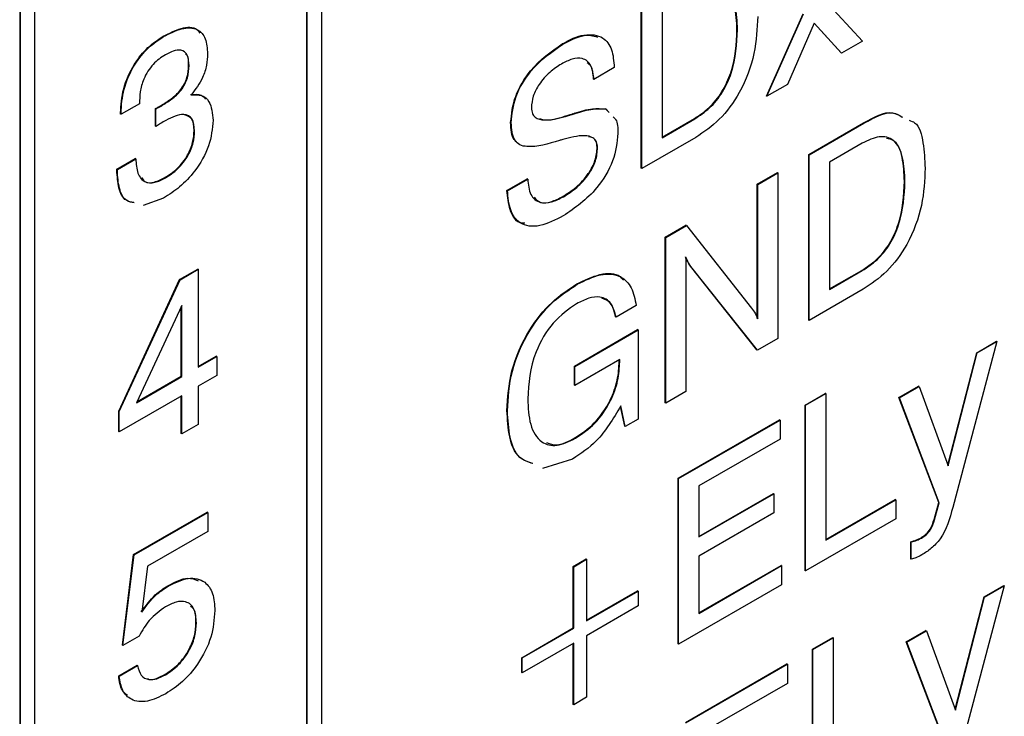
# Model space of a CAD drawing. Header units: millimetres. Extents: x 11 to 190, y 5 to 296.
# Tile 69 of 71: x 170.52 to 177.8, y 252.35 to 257.5. Entities that reach past the tile are written whole.
import ezdxf

# ---------------------------------------------------------------- set-up
doc = ezdxf.new("R2010")
doc.units = ezdxf.units.MM
doc.layers.add('標註文字', color=4, linetype='Continuous')

msp = doc.modelspace()

# ---------------------------------------------------------------- linework, layer by layer
at = {"layer": '標註文字'}
for p, q in [((170.5212, 263.6747), (170.5212, 214.7639)), ((170.5247, 263.6727), (170.5247, 214.7619)), ((172.7521, 262.3864), (172.7521, 216.1702)), ((172.6425, 216.111), (172.6425, 262.3231)), ((172.646, 216.109), (172.646, 262.3252)), ((170.6308, 261.1618), (170.6308, 214.9456)), ((176.4759, 257.6414), (176.7499, 257.3455)), ((175.1146, 256.4055), (175.1146, 257.6303)), ((175.1182, 256.4035), (175.1182, 257.6283)), ((175.2677, 257.5733), (175.2677, 256.6311)), ((176.0393, 256.9393), (176.3098, 257.5479)), ((176.0428, 256.9373), (176.3133, 257.5458)), ((175.8253, 257.4295), (175.8217, 257.4315)), ((176.3928, 257.4791), (176.1956, 257.0255)), ((176.5909, 257.2577), (176.3922, 257.4778)), ((176.5944, 257.2557), (176.3928, 257.4791)), ((171.5848, 257.3786), (171.5812, 257.3806)), ((174.5339, 257.3224), (174.5303, 257.3244)), ((176.7499, 257.3455), (176.5944, 257.2557)), ((176.5944, 257.2557), (176.5909, 257.2577)), ((171.773, 257.1641), (171.7695, 257.1662)), ((174.9142, 257.1494), (174.7646, 257.0623)), ((174.7646, 257.0623), (174.7611, 257.0643)), ((176.1956, 257.0255), (176.0428, 256.9373)), ((176.0428, 256.9373), (176.0393, 256.9393)), ((171.4059, 256.8827), (171.2699, 256.8042)), ((171.5238, 256.7157), (171.5245, 256.8469)), ((171.528, 256.8448), (171.5245, 256.8469)), ((171.5274, 256.7137), (171.528, 256.8448)), ((171.5705, 256.8679), (171.567, 256.8699)), ((174.8503, 256.8437), (174.8738, 256.8187)), ((174.8538, 256.8417), (174.8503, 256.8437)), ((174.8538, 256.8417), (174.8773, 256.8167)), ((171.2663, 256.8063), (171.2663, 256.8146)), ((171.2699, 256.8126), (171.2663, 256.8146)), ((171.2699, 256.8042), (171.2663, 256.8063)), ((171.2699, 256.8042), (171.2699, 256.8126)), ((174.5532, 256.7886), (174.5497, 256.7906)), ((174.6104, 256.8052), (174.6068, 256.8072)), ((174.6254, 256.8097), (174.6219, 256.8117)), ((175.2677, 256.6352), (175.5066, 256.7731)), ((175.2677, 256.6311), (175.5102, 256.7711)), ((175.5102, 256.7711), (175.5066, 256.7731)), ((171.5274, 256.7137), (171.5238, 256.7157)), ((171.5323, 256.7172), (171.5274, 256.7137)), ((174.1527, 256.7414), (174.1492, 256.7434)), ((176.3521, 256.5075), (176.7562, 256.7407)), ((176.3556, 256.5054), (176.7597, 256.7387)), ((176.7597, 256.7387), (176.7562, 256.7407)), ((171.8138, 256.6822), (171.8103, 256.6843)), ((175.5165, 256.6334), (175.1182, 256.4035)), ((174.7918, 256.5581), (174.7883, 256.5601)), ((176.7476, 256.5904), (176.5052, 256.4504)), ((171.2391, 256.398), (171.3751, 256.4765)), ((171.2427, 256.396), (171.3787, 256.4745)), ((171.3787, 256.4745), (171.3751, 256.4765)), ((176.3521, 255.2826), (176.3521, 256.5075)), ((176.3556, 256.5054), (176.3521, 256.5075)), ((176.3556, 255.2806), (176.3556, 256.5054)), ((175.1182, 256.4035), (175.1146, 256.4055)), ((176.5052, 256.4504), (176.5052, 255.5083)), ((171.2391, 256.3894), (171.2391, 256.398)), ((171.2427, 256.396), (171.2391, 256.398)), ((171.2427, 256.3874), (171.2391, 256.3894)), ((171.2427, 256.3874), (171.2427, 256.396)), ((171.5979, 256.3341), (171.5944, 256.3362)), ((175.9713, 256.2877), (176.1209, 256.374)), ((175.9748, 256.2856), (176.1244, 256.372)), ((176.1244, 256.372), (176.1209, 256.374)), ((176.1244, 256.372), (176.1244, 255.1471)), ((174.122, 256.2407), (174.2715, 256.3271)), ((174.1255, 256.2387), (174.2751, 256.325)), ((174.2751, 256.325), (174.2715, 256.3271)), ((175.9713, 255.2949), (175.9713, 256.2877)), ((175.9748, 256.2856), (175.9713, 256.2877)), ((175.9748, 255.2929), (175.9748, 256.2856)), ((177.0627, 256.3066), (177.0592, 256.3086)), ((171.5845, 256.1851), (171.4341, 256.13)), ((174.1255, 256.2387), (174.122, 256.2407)), ((174.5385, 256.1945), (174.535, 256.1965)), ((175.2914, 255.8951), (175.4446, 255.9836)), ((175.2949, 255.8931), (175.4481, 255.9815)), ((175.4481, 255.9815), (175.4446, 255.9836)), ((175.4481, 255.9815), (175.9296, 255.3698)), ((175.2914, 254.6703), (175.2914, 255.8951)), ((175.2949, 255.8931), (175.2914, 255.8951)), ((175.2949, 254.6683), (175.2949, 255.8931)), ((175.4445, 255.7474), (175.4445, 254.7546)), ((175.9692, 255.0616), (175.4782, 255.6803)), ((175.4817, 255.6783), (175.4782, 255.6803)), ((175.9727, 255.0596), (175.4817, 255.6783)), ((171.7028, 255.5822), (171.8375, 255.6599)), ((171.7063, 255.5801), (171.841, 255.6579)), ((171.841, 255.6579), (171.8375, 255.6599)), ((171.841, 255.6579), (171.841, 254.9356)), ((176.5052, 255.5124), (176.7441, 255.6503)), ((176.5052, 255.5083), (176.7476, 255.6482)), ((176.7476, 255.6482), (176.7441, 255.6503)), ((171.2527, 254.6084), (171.7028, 255.5822)), ((171.2563, 254.6064), (171.7063, 255.5801)), ((171.7063, 255.5801), (171.7028, 255.5822)), ((174.6416, 255.5473), (174.6381, 255.5494)), ((176.754, 255.5106), (176.3556, 255.2806)), ((171.7186, 255.3907), (171.384, 254.6717)), ((171.7151, 254.867), (171.7151, 255.3831)), ((171.7186, 254.8649), (171.7186, 255.3907)), ((175.0774, 255.3906), (174.9278, 255.3043)), ((174.9278, 255.3043), (174.9243, 255.3063)), ((176.3556, 255.2806), (176.3521, 255.2826)), ((174.6198, 254.9421), (175.0874, 255.2121)), ((174.6233, 254.9401), (175.091, 255.2101)), ((175.091, 255.2101), (175.0874, 255.2121)), ((175.091, 255.2101), (175.091, 254.5505)), ((176.1244, 255.1471), (175.9727, 255.0596)), ((177.7426, 255.1234), (177.4163, 253.8967)), ((177.5935, 255.0415), (177.7391, 255.1255)), ((177.5971, 255.0394), (177.7426, 255.1234)), ((177.7426, 255.1234), (177.7391, 255.1255)), ((175.9727, 255.0596), (175.9692, 255.0616)), ((177.3799, 254.2109), (177.5935, 255.0415)), ((177.3823, 254.2044), (177.5971, 255.0394)), ((177.5971, 255.0394), (177.5935, 255.0415)), ((171.841, 254.9396), (171.9734, 255.0161)), ((171.841, 254.9356), (171.977, 255.0141)), ((171.977, 255.0141), (171.9734, 255.0161)), ((171.977, 255.0141), (171.977, 254.8727)), ((174.955, 254.9902), (174.6233, 254.7988)), ((174.9514, 254.9771), (174.9514, 254.9882)), ((174.955, 254.975), (174.9514, 254.9771)), ((174.955, 254.975), (174.955, 254.9902)), ((174.6198, 254.8008), (174.6198, 254.9421)), ((174.6233, 254.9401), (174.6198, 254.9421)), ((174.6233, 254.7988), (174.6233, 254.9401)), ((171.384, 254.6717), (171.7186, 254.8649)), ((171.3866, 254.6773), (171.7151, 254.867)), ((171.7186, 254.8649), (171.7151, 254.867)), ((171.977, 254.8727), (171.841, 254.7942)), ((174.6233, 254.7988), (174.6198, 254.8008)), ((171.841, 254.7942), (171.841, 254.5116)), ((175.4445, 254.7546), (175.2949, 254.6683)), ((176.3249, 254.6545), (176.4744, 254.7409)), ((176.3284, 254.6525), (176.478, 254.7388)), ((176.478, 254.7388), (176.4744, 254.7409)), ((176.478, 254.7388), (176.478, 253.6554)), ((177.0184, 254.7094), (177.1639, 254.7935)), ((177.0219, 254.7074), (177.1675, 254.7914)), ((177.1675, 254.7914), (177.1639, 254.7935)), ((177.1675, 254.7914), (177.3823, 254.2044)), ((171.7186, 254.7236), (171.2563, 254.4567)), ((171.7151, 254.443), (171.7151, 254.7215)), ((171.7186, 254.4409), (171.7186, 254.7236)), ((175.2949, 254.6683), (175.2914, 254.6703)), ((177.3122, 253.9344), (177.0184, 254.7094)), ((177.0219, 254.7074), (177.0184, 254.7094)), ((177.3158, 253.9324), (177.0219, 254.7074)), ((171.2527, 254.4587), (171.2527, 254.6084)), ((171.2563, 254.6064), (171.2527, 254.6084)), ((171.2563, 254.4567), (171.2563, 254.6064)), ((174.1255, 254.6117), (174.122, 254.6138)), ((174.9927, 254.4979), (174.9611, 254.6443)), ((174.9962, 254.4958), (174.9635, 254.6477)), ((176.3249, 253.4297), (176.3249, 254.6545)), ((176.3284, 254.6525), (176.3249, 254.6545)), ((176.3284, 253.4277), (176.3284, 254.6525)), ((171.841, 254.5116), (171.7186, 254.4409)), ((175.091, 254.5505), (174.9962, 254.4958)), ((175.3866, 254.1129), (176.1362, 254.5456)), ((175.3901, 254.1108), (176.1397, 254.5436)), ((176.1397, 254.5436), (176.1362, 254.5456)), ((176.1397, 254.5436), (176.1397, 254.4023)), ((171.2563, 254.4567), (171.2527, 254.4587)), ((171.7186, 254.4409), (171.7151, 254.443)), ((174.9962, 254.4958), (174.9927, 254.4979)), ((174.628, 254.4089), (174.6245, 254.4109)), ((176.1397, 254.4023), (175.5397, 254.0559)), ((174.607, 254.2554), (174.3851, 254.1863)), ((175.3866, 252.8881), (175.3866, 254.1129)), ((175.3901, 254.1108), (175.3866, 254.1129)), ((175.3901, 252.886), (175.3901, 254.1108)), ((175.5397, 254.0559), (175.5397, 253.679)), ((175.5397, 253.6831), (176.0903, 254.0009)), ((176.0938, 253.9989), (176.0903, 254.0009)), ((175.5397, 253.679), (176.0938, 253.9989)), ((176.0938, 253.9989), (176.0938, 253.8576)), ((176.478, 253.6594), (176.9912, 253.9557)), ((176.478, 253.6554), (176.9947, 253.9537)), ((176.9947, 253.9537), (176.9912, 253.9557)), ((176.9947, 253.9537), (176.9947, 253.8123)), ((177.2782, 253.8088), (177.3122, 253.9344)), ((177.2818, 253.8068), (177.3158, 253.9324)), ((177.3158, 253.9324), (177.3122, 253.9344)), ((171.363, 253.5488), (171.9069, 253.8628)), ((171.3665, 253.5468), (171.9105, 253.8608)), ((171.9105, 253.8608), (171.9069, 253.8628)), ((171.9105, 253.8608), (171.9105, 253.7195)), ((176.0938, 253.8576), (175.5397, 253.5377)), ((176.9947, 253.8123), (176.3284, 253.4277)), ((177.2818, 253.8068), (177.2782, 253.8088)), ((171.9105, 253.7195), (171.4645, 253.462)), ((177.1059, 253.516), (177.1059, 253.6438)), ((177.1094, 253.6418), (177.1059, 253.6438)), ((177.1094, 253.514), (177.1094, 253.6418)), ((177.1855, 253.6712), (177.182, 253.6733)), ((171.2799, 252.8786), (171.363, 253.5488)), ((171.2835, 252.8766), (171.3665, 253.5468)), ((171.3665, 253.5468), (171.363, 253.5488)), ((174.6115, 253.4613), (174.7067, 253.5162)), ((174.615, 253.4592), (174.7102, 253.5142)), ((174.7102, 253.5142), (174.7067, 253.5162)), ((174.7102, 253.5142), (174.7102, 253.0588)), ((175.5397, 253.5377), (175.5397, 253.1137)), ((177.1094, 253.514), (177.1059, 253.516)), ((171.4645, 253.462), (171.4233, 253.1234)), ((174.6115, 253.0059), (174.6115, 253.4613)), ((174.615, 253.4592), (174.6115, 253.4613)), ((174.615, 253.0039), (174.615, 253.4592)), ((175.5397, 253.1178), (176.1481, 253.469)), ((175.5397, 253.1137), (176.1516, 253.467)), ((176.1516, 253.467), (176.1481, 253.469)), ((176.1516, 253.467), (176.1516, 253.3256)), ((176.3284, 253.4277), (176.3249, 253.4297)), ((171.6187, 253.3155), (171.6152, 253.3175)), ((174.7102, 253.0629), (175.0874, 253.2807)), ((174.7102, 253.0588), (175.091, 253.2786)), ((175.091, 253.2786), (175.0874, 253.2807)), ((175.091, 253.2786), (175.091, 253.1687)), ((176.1516, 253.3256), (175.3901, 252.886)), ((177.797, 253.3176), (177.4707, 252.0909)), ((177.6479, 253.2356), (177.7935, 253.3197)), ((177.6515, 253.2336), (177.797, 253.3176)), ((177.797, 253.3176), (177.7935, 253.3197)), ((177.4343, 252.4051), (177.6479, 253.2356)), ((177.4367, 252.3986), (177.6515, 253.2336)), ((177.6515, 253.2336), (177.6479, 253.2356)), ((175.091, 253.1687), (174.7102, 252.9489)), ((171.8274, 253.0429), (171.8239, 253.0449)), ((174.2307, 252.7861), (174.6115, 253.0059)), ((174.2343, 252.7841), (174.615, 253.0039)), ((174.615, 253.0039), (174.6115, 253.0059)), ((177.0728, 252.9036), (177.2183, 252.9876)), ((177.0763, 252.9016), (177.2218, 252.9856)), ((177.2218, 252.9856), (177.2183, 252.9876)), ((177.2218, 252.9856), (177.4367, 252.3986)), ((171.4037, 252.946), (171.2835, 252.8766)), ((174.7102, 252.9489), (174.7102, 252.4935)), ((176.3793, 252.8487), (176.5288, 252.9351)), ((176.3828, 252.8467), (176.5324, 252.933)), ((176.5324, 252.933), (176.5288, 252.9351)), ((176.5324, 252.933), (176.5324, 251.8495)), ((171.2835, 252.8766), (171.2799, 252.8786)), ((174.615, 252.894), (174.2343, 252.6741)), ((174.6115, 252.4406), (174.6115, 252.8919)), ((174.615, 252.4386), (174.615, 252.894)), ((175.3901, 252.886), (175.3866, 252.8881)), ((176.3793, 251.6239), (176.3793, 252.8487)), ((176.3828, 252.8467), (176.3793, 252.8487)), ((176.3828, 251.6219), (176.3828, 252.8467)), ((177.3666, 252.1286), (177.0728, 252.9036)), ((177.0763, 252.9016), (177.0728, 252.9036)), ((177.3702, 252.1266), (177.0763, 252.9016)), ((174.2307, 252.6762), (174.2307, 252.7861)), ((174.2343, 252.7841), (174.2307, 252.7861)), ((174.2343, 252.6741), (174.2343, 252.7841)), ((171.2527, 252.6519), (171.3887, 252.7304)), ((171.2563, 252.6499), (171.3923, 252.7284)), ((171.3923, 252.7284), (171.3887, 252.7304)), ((175.441, 252.3071), (176.1906, 252.7398)), ((175.4445, 252.305), (176.1941, 252.7378)), ((176.1941, 252.7378), (176.1906, 252.7398)), ((176.1941, 252.7378), (176.1941, 252.5964)), ((171.2563, 252.6499), (171.2527, 252.6519)), ((171.5975, 252.6594), (171.594, 252.6615)), ((174.2343, 252.6741), (174.2307, 252.6762)), ((176.1941, 252.5964), (175.5941, 252.25)), ((174.7102, 252.4935), (174.615, 252.4386)), ((174.615, 252.4386), (174.6115, 252.4406))]:
    msp.add_line(p, q, dxfattribs=at)
for points, knots in [([(175.8253, 257.4295), (175.8228, 257.4907), (175.8179, 257.6129), (175.7557, 257.7422), (175.6389, 257.7758), (175.5531, 257.7341), (175.5102, 257.7132)], [0, 0, 0, 0, 0.281177, 0.56059, 0.779794, 1, 1, 1, 1]), ([(175.8217, 257.4315), (175.8187, 257.4915), (175.8128, 257.6112), (175.7666, 257.7348), (175.7047, 257.7449), (175.6887, 257.7475)], [0, 0, 0, 0, 0.42709, 0.851501, 1, 1, 1, 1]), ([(175.9748, 257.5283), (175.9708, 257.4387), (175.9627, 257.26), (175.8618, 256.9789), (175.6951, 256.7523), (175.5762, 256.6731), (175.5165, 256.6334)], [0, 0, 0, 0, 0.280936, 0.560148, 0.779663, 1, 1, 1, 1]), ([(171.5812, 257.3806), (171.6254, 257.4029), (171.7135, 257.4473), (171.8163, 257.4555), (171.8461, 257.4148), (171.853, 257.4052)], [0, 0, 0, 0, 0.435356, 0.868162, 1, 1, 1, 1]), ([(171.5848, 257.3786), (171.6296, 257.4018), (171.7191, 257.448), (171.8338, 257.4454), (171.9009, 257.3699), (171.9063, 257.2915), (171.909, 257.2522)], [0, 0, 0, 0, 0.280903, 0.56016, 0.779706, 1, 1, 1, 1]), ([(175.5066, 256.7731), (175.5436, 256.7973), (175.6173, 256.8455), (175.7166, 256.968), (175.8099, 257.1777), (175.8168, 257.3268), (175.8217, 257.4315)], [0, 0, 0, 0, 0.187244, 0.373791, 0.560576, 1, 1, 1, 1]), ([(175.5102, 256.7711), (175.5471, 256.7952), (175.6208, 256.8434), (175.7201, 256.9659), (175.8134, 257.1756), (175.8204, 257.3248), (175.8253, 257.4295)], [0, 0, 0, 0, 0.187244, 0.373791, 0.560576, 1, 1, 1, 1]), ([(171.2663, 256.8146), (171.27, 256.8728), (171.2773, 256.9888), (171.3565, 257.1685), (171.467, 257.3054), (171.5431, 257.3555), (171.5812, 257.3806)], [0, 0, 0, 0, 0.280379, 0.559424, 0.779374, 1, 1, 1, 1]), ([(171.2699, 256.8126), (171.2735, 256.8707), (171.2808, 256.9868), (171.36, 257.1664), (171.4705, 257.3034), (171.5466, 257.3535), (171.5848, 257.3786)], [0, 0, 0, 0, 0.280379, 0.559424, 0.779374, 1, 1, 1, 1]), ([(174.5303, 257.3244), (174.5855, 257.3541), (174.6817, 257.406), (174.7583, 257.3844), (174.7909, 257.3752)], [0, 0, 0, 0, 0.573705, 1, 1, 1, 1]), ([(174.5339, 257.3224), (174.5879, 257.3496), (174.6957, 257.4039), (174.8291, 257.3873), (174.904, 257.2904), (174.9108, 257.1964), (174.9142, 257.1494)], [0, 0, 0, 0, 0.28065, 0.559701, 0.779492, 1, 1, 1, 1]), ([(171.773, 257.1641), (171.771, 257.1922), (171.7669, 257.2481), (171.7178, 257.2841), (171.6567, 257.2756), (171.6174, 257.255), (171.5977, 257.2447)], [0, 0, 0, 0, 0.279973, 0.558282, 0.778793, 1, 1, 1, 1]), ([(174.1492, 256.7434), (174.1559, 256.8074), (174.1694, 256.9354), (174.3146, 257.1746), (174.4485, 257.2676), (174.5303, 257.3244)], [0, 0, 0, 0, 0.280042, 0.56027, 1, 1, 1, 1]), ([(174.1527, 256.7414), (174.1594, 256.8054), (174.1729, 256.9334), (174.3181, 257.1726), (174.4521, 257.2656), (174.5339, 257.3224)], [0, 0, 0, 0, 0.280042, 0.56027, 1, 1, 1, 1]), ([(171.5977, 257.2447), (171.5664, 257.224), (171.504, 257.1827), (171.4351, 257.072), (171.409, 256.9688), (171.4069, 256.9115), (171.4059, 256.8827)], [0, 0, 0, 0, 0.280202, 0.558025, 0.778656, 1, 1, 1, 1]), ([(171.7695, 257.1662), (171.7697, 257.1972), (171.7699, 257.2342), (171.7494, 257.2478), (171.746, 257.25)], [0, 0, 0, 0, 0.83624, 1, 1, 1, 1]), ([(171.909, 257.2522), (171.9076, 257.2243), (171.9049, 257.1687), (171.8717, 257.0568), (171.8196, 256.9887), (171.7879, 256.9472)], [0, 0, 0, 0, 0.281418, 0.562234, 1, 1, 1, 1]), ([(174.7646, 257.0623), (174.76, 257.099), (174.7508, 257.1721), (174.6866, 257.2231), (174.605, 257.2173), (174.5515, 257.1896), (174.5247, 257.1758)], [0, 0, 0, 0, 0.280266, 0.558887, 0.779096, 1, 1, 1, 1]), ([(171.567, 256.8699), (171.5914, 256.8849), (171.6403, 256.9149), (171.701, 256.9693), (171.7395, 257.0278), (171.7651, 257.0922), (171.7677, 257.1366), (171.7695, 257.1662)], [0, 0, 0, 0, 0.250786, 0.500529, 0.62557, 0.750594, 1, 1, 1, 1]), ([(171.5705, 256.8679), (171.595, 256.8829), (171.6438, 256.9128), (171.7045, 256.9673), (171.743, 257.0258), (171.7687, 257.0901), (171.7713, 257.1346), (171.773, 257.1641)], [0, 0, 0, 0, 0.250786, 0.500529, 0.62557, 0.750594, 1, 1, 1, 1]), ([(174.5247, 257.1758), (174.4954, 257.157), (174.437, 257.1196), (174.3616, 257.0356), (174.3098, 256.9378), (174.3048, 256.8814), (174.3023, 256.8533)], [0, 0, 0, 0, 0.280995, 0.560814, 0.780346, 1, 1, 1, 1]), ([(174.7611, 257.0643), (174.7585, 257.1038), (174.755, 257.1575), (174.7232, 257.1785), (174.7148, 257.184)], [0, 0, 0, 0, 0.7368824, 1, 1, 1, 1]), ([(171.7843, 256.9493), (171.8121, 256.9521), (171.8569, 256.9566), (171.8847, 256.9275), (171.8953, 256.9164)], [0, 0, 0, 0, 0.618659, 1, 1, 1, 1]), ([(171.7879, 256.9472), (171.8147, 256.9487), (171.8682, 256.9515), (171.9373, 256.894), (171.9451, 256.8106), (171.9498, 256.7598)], [0, 0, 0, 0, 0.280902, 0.561113, 1, 1, 1, 1]), ([(171.5245, 256.8469), (171.5324, 256.8509), (171.5466, 256.858), (171.5607, 256.8663), (171.567, 256.8699)], [0, 0, 0, 0, 0.5599707, 1, 1, 1, 1]), ([(171.528, 256.8448), (171.5359, 256.8488), (171.5501, 256.8559), (171.5643, 256.8642), (171.5705, 256.8679)], [0, 0, 0, 0, 0.5599707, 1, 1, 1, 1]), ([(174.3023, 256.8533), (174.3038, 256.8381), (174.3068, 256.8078), (174.3379, 256.771), (174.4191, 256.7531), (174.4995, 256.7744), (174.5532, 256.7886)], [0, 0, 0, 0, 0.12479, 0.249814, 0.499493, 1, 1, 1, 1]), ([(174.6219, 256.8117), (174.6669, 256.8259), (174.7472, 256.8512), (174.8189, 256.846), (174.8503, 256.8437)], [0, 0, 0, 0, 0.560907, 1, 1, 1, 1]), ([(174.6254, 256.8097), (174.6705, 256.8239), (174.7508, 256.8492), (174.8224, 256.844), (174.8538, 256.8417)], [0, 0, 0, 0, 0.560907, 1, 1, 1, 1]), ([(171.8138, 256.6822), (171.8107, 256.7144), (171.8044, 256.7787), (171.7224, 256.8194), (171.6466, 256.7822), (171.6003, 256.7594)], [0, 0, 0, 0, 0.280265, 0.55972, 1, 1, 1, 1]), ([(171.8103, 256.6843), (171.8076, 256.7177), (171.8027, 256.7794), (171.7588, 256.7934), (171.7386, 256.7998)], [0, 0, 0, 0, 0.5409281, 1, 1, 1, 1]), ([(174.3629, 256.7737), (174.3729, 256.7701), (174.426, 256.7509), (174.4943, 256.7729), (174.5497, 256.7906)], [0, 0, 0, 0, 0.188668, 1, 1, 1, 1]), ([(174.5497, 256.7906), (174.5603, 256.7937), (174.5794, 256.7991), (174.5984, 256.8047), (174.6068, 256.8072)], [0, 0, 0, 0, 0.559999, 1, 1, 1, 1]), ([(174.5532, 256.7886), (174.5639, 256.7916), (174.5829, 256.797), (174.602, 256.8027), (174.6104, 256.8052)], [0, 0, 0, 0, 0.559999, 1, 1, 1, 1]), ([(174.6068, 256.8072), (174.6097, 256.8081), (174.6147, 256.8098), (174.6197, 256.8112), (174.6219, 256.8117)], [0, 0, 0, 0, 0.55994, 1, 1, 1, 1]), ([(174.6104, 256.8052), (174.6132, 256.8061), (174.6182, 256.8078), (174.6232, 256.8091), (174.6254, 256.8097)], [0, 0, 0, 0, 0.55994, 1, 1, 1, 1]), ([(174.9062, 256.786), (174.913, 256.7799), (174.9404, 256.7556), (174.941, 256.7031), (174.9414, 256.6638)], [0, 0, 0, 0, 0.251254, 1, 1, 1, 1]), ([(176.7562, 256.7407), (176.8331, 256.7829), (176.944, 256.8437), (177.0184, 256.7979), (177.0413, 256.7838)], [0, 0, 0, 0, 0.6930304, 1, 1, 1, 1]), ([(176.7597, 256.7387), (176.8366, 256.7808), (176.9476, 256.8417), (177.022, 256.7958), (177.0448, 256.7818)], [0, 0, 0, 0, 0.6930304, 1, 1, 1, 1]), ([(171.6003, 256.7594), (171.5876, 256.7518), (171.5649, 256.738), (171.5422, 256.7236), (171.5323, 256.7172)], [0, 0, 0, 0, 0.559986, 1, 1, 1, 1]), ([(171.9498, 256.7598), (171.944, 256.6973), (171.9326, 256.5724), (171.8265, 256.3888), (171.7044, 256.2616), (171.6245, 256.2106), (171.5845, 256.1851)], [0, 0, 0, 0, 0.279361, 0.558332, 0.778914, 1, 1, 1, 1]), ([(174.1923, 256.6014), (174.1866, 256.6062), (174.1543, 256.6336), (174.1515, 256.6938), (174.1492, 256.7434)], [0, 0, 0, 0, 0.175169, 1, 1, 1, 1]), ([(174.5103, 256.6107), (174.4269, 256.5857), (174.3227, 256.5544), (174.2155, 256.5736), (174.163, 256.6233), (174.1568, 256.6942), (174.1527, 256.7414)], [0, 0, 0, 0, 0.500943, 0.626188, 0.751268, 1, 1, 1, 1]), ([(177.0943, 256.7597), (177.1083, 256.7548), (177.1675, 256.7345), (177.2015, 256.5941), (177.2087, 256.4684), (177.2123, 256.4055)], [0, 0, 0, 0, 0.134706, 0.566697, 1, 1, 1, 1]), ([(171.5944, 256.3362), (171.6251, 256.3562), (171.6865, 256.3961), (171.7625, 256.4931), (171.805, 256.5976), (171.8085, 256.6554), (171.8103, 256.6843)], [0, 0, 0, 0, 0.280664, 0.559761, 0.779533, 1, 1, 1, 1]), ([(171.5979, 256.3341), (171.6287, 256.3541), (171.69, 256.394), (171.7661, 256.491), (171.8086, 256.5955), (171.8121, 256.6533), (171.8138, 256.6822)], [0, 0, 0, 0, 0.280664, 0.559761, 0.779533, 1, 1, 1, 1]), ([(174.7918, 256.5581), (174.7901, 256.5733), (174.7867, 256.6038), (174.7532, 256.6386), (174.6699, 256.6538), (174.5884, 256.6324), (174.5341, 256.6181)], [0, 0, 0, 0, 0.124674, 0.249605, 0.499326, 1, 1, 1, 1]), ([(174.9414, 256.6638), (174.9345, 256.5963), (174.9208, 256.4612), (174.7662, 256.2089), (174.6246, 256.1121), (174.5381, 256.0529)], [0, 0, 0, 0, 0.280018, 0.560008, 1, 1, 1, 1]), ([(174.7883, 256.5601), (174.7865, 256.5752), (174.7829, 256.6054), (174.7591, 256.6334), (174.7356, 256.6368), (174.724, 256.6384)], [0, 0, 0, 0, 0.336323, 0.673338, 1, 1, 1, 1]), ([(177.0627, 256.3066), (177.0603, 256.3679), (177.0554, 256.49), (176.9932, 256.6193), (176.8763, 256.653), (176.7906, 256.6113), (176.7476, 256.5904)], [0, 0, 0, 0, 0.281177, 0.56059, 0.779794, 1, 1, 1, 1]), ([(177.0592, 256.3086), (177.0562, 256.3687), (177.0502, 256.4884), (177.004, 256.6119), (176.9422, 256.622), (176.9262, 256.6246)], [0, 0, 0, 0, 0.42709, 0.851501, 1, 1, 1, 1]), ([(174.5341, 256.6181), (174.5296, 256.6167), (174.5217, 256.6143), (174.5138, 256.6118), (174.5103, 256.6107)], [0, 0, 0, 0, 0.56, 1, 1, 1, 1]), ([(174.535, 256.1965), (174.5682, 256.2176), (174.6344, 256.2597), (174.721, 256.3531), (174.7799, 256.4644), (174.7855, 256.5282), (174.7883, 256.5601)], [0, 0, 0, 0, 0.281092, 0.560896, 0.780311, 1, 1, 1, 1]), ([(174.5385, 256.1945), (174.5717, 256.2156), (174.638, 256.2577), (174.7245, 256.3511), (174.7835, 256.4623), (174.789, 256.5261), (174.7918, 256.5581)], [0, 0, 0, 0, 0.281092, 0.560896, 0.780311, 1, 1, 1, 1]), ([(171.3787, 256.4745), (171.3816, 256.4372), (171.3873, 256.3629), (171.4398, 256.2974), (171.5184, 256.294), (171.5714, 256.3207), (171.5979, 256.3341)], [0, 0, 0, 0, 0.280691, 0.559402, 0.779276, 1, 1, 1, 1]), ([(177.2123, 256.4055), (177.2082, 256.3158), (177.2001, 256.1371), (177.0993, 255.856), (176.9326, 255.6294), (176.8136, 255.5502), (176.754, 255.5106)], [0, 0, 0, 0, 0.280936, 0.560148, 0.779663, 1, 1, 1, 1]), ([(171.3643, 256.1518), (171.3447, 256.1552), (171.2911, 256.1644), (171.2478, 256.2563), (171.242, 256.345), (171.2391, 256.3894)], [0, 0, 0, 0, 0.222906, 0.610915, 1, 1, 1, 1]), ([(171.3678, 256.1497), (171.3483, 256.1531), (171.2947, 256.1624), (171.2514, 256.2542), (171.2456, 256.343), (171.2427, 256.3874)], [0, 0, 0, 0, 0.222906, 0.610915, 1, 1, 1, 1]), ([(171.422, 256.336), (171.4294, 256.3249), (171.4496, 256.2942), (171.5159, 256.2974), (171.5682, 256.3232), (171.5944, 256.3362)], [0, 0, 0, 0, 0.221856, 0.610177, 1, 1, 1, 1]), ([(174.2751, 256.325), (174.2793, 256.2836), (174.2877, 256.2008), (174.3598, 256.1454), (174.4493, 256.1491), (174.5088, 256.1793), (174.5385, 256.1945)], [0, 0, 0, 0, 0.279896, 0.55881, 0.779119, 1, 1, 1, 1]), ([(176.7441, 255.6503), (176.781, 255.6744), (176.8547, 255.7226), (176.954, 255.8451), (177.0473, 256.0548), (177.0543, 256.204), (177.0592, 256.3086)], [0, 0, 0, 0, 0.187244, 0.373791, 0.560576, 1, 1, 1, 1]), ([(176.7476, 255.6482), (176.7845, 255.6724), (176.8582, 255.7206), (176.9576, 255.8431), (177.0508, 256.0528), (177.0578, 256.2019), (177.0627, 256.3066)], [0, 0, 0, 0, 0.187244, 0.373791, 0.560576, 1, 1, 1, 1]), ([(174.2533, 255.9989), (174.2402, 255.9996), (174.187, 256.0027), (174.1382, 256.0949), (174.1274, 256.192), (174.122, 256.2407)], [0, 0, 0, 0, 0.139829, 0.5691, 1, 1, 1, 1]), ([(174.5381, 256.0529), (174.4797, 256.0232), (174.3633, 255.964), (174.218, 255.9807), (174.14, 256.0889), (174.1303, 256.1887), (174.1255, 256.2387)], [0, 0, 0, 0, 0.280657, 0.559429, 0.779298, 1, 1, 1, 1]), ([(174.3227, 256.1909), (174.336, 256.1766), (174.3665, 256.1437), (174.4466, 256.1523), (174.5055, 256.1818), (174.535, 256.1965)], [0, 0, 0, 0, 0.279237, 0.639151, 1, 1, 1, 1]), ([(175.4782, 255.6803), (175.4702, 255.6921), (175.4561, 255.7132), (175.4456, 255.7383), (175.441, 255.7494)], [0, 0, 0, 0, 0.559957, 1, 1, 1, 1]), ([(175.4817, 255.6783), (175.4738, 255.6901), (175.4596, 255.7111), (175.4491, 255.7363), (175.4445, 255.7474)], [0, 0, 0, 0, 0.559957, 1, 1, 1, 1]), ([(174.6381, 255.5494), (174.6953, 255.5773), (174.8097, 255.6329), (174.9346, 255.6334), (174.9744, 255.5872), (174.9823, 255.578)], [0, 0, 0, 0, 0.445886, 0.89006, 1, 1, 1, 1]), ([(174.6416, 255.5473), (174.6997, 255.5763), (174.8156, 255.6342), (174.9594, 255.6194), (175.0491, 255.5293), (175.0679, 255.4369), (175.0774, 255.3906)], [0, 0, 0, 0, 0.28036, 0.559644, 0.77957, 1, 1, 1, 1]), ([(174.122, 254.6138), (174.1275, 254.7096), (174.1386, 254.9008), (174.2666, 255.1984), (174.4493, 255.4254), (174.5751, 255.508), (174.6381, 255.5494)], [0, 0, 0, 0, 0.280514, 0.559474, 0.779378, 1, 1, 1, 1]), ([(174.1255, 254.6117), (174.1311, 254.7076), (174.1422, 254.8988), (174.2701, 255.1963), (174.4528, 255.4233), (174.5786, 255.506), (174.6416, 255.5473)], [0, 0, 0, 0, 0.280514, 0.559474, 0.779378, 1, 1, 1, 1]), ([(174.9278, 255.3043), (174.918, 255.3417), (174.8985, 255.4163), (174.8189, 255.4594), (174.727, 255.4496), (174.6669, 255.4188), (174.6369, 255.4033)], [0, 0, 0, 0, 0.279908, 0.558975, 0.779291, 1, 1, 1, 1]), ([(174.6369, 255.4033), (174.577, 255.362), (174.4574, 255.2796), (174.2952, 255.0007), (174.2827, 254.8144), (174.2751, 254.7005)], [0, 0, 0, 0, 0.280674, 0.560091, 1, 1, 1, 1]), ([(174.9243, 255.3063), (174.9152, 255.3451), (174.8991, 255.4145), (174.8458, 255.4351), (174.8223, 255.4442)], [0, 0, 0, 0, 0.559755, 1, 1, 1, 1]), ([(175.9296, 255.3698), (175.9393, 255.3569), (175.9566, 255.3338), (175.9693, 255.3054), (175.9748, 255.2929)], [0, 0, 0, 0, 0.56015, 1, 1, 1, 1]), ([(174.6245, 254.4109), (174.6735, 254.4439), (174.7714, 254.5098), (174.8849, 254.6746), (174.944, 254.8398), (174.949, 254.9313), (174.9514, 254.9771)], [0, 0, 0, 0, 0.280182, 0.559137, 0.779257, 1, 1, 1, 1]), ([(174.628, 254.4089), (174.677, 254.4419), (174.775, 254.5077), (174.8885, 254.6725), (174.9475, 254.8377), (174.9525, 254.9292), (174.955, 254.975)], [0, 0, 0, 0, 0.280182, 0.559137, 0.779257, 1, 1, 1, 1]), ([(174.2751, 254.7005), (174.2783, 254.6345), (174.2848, 254.5029), (174.3615, 254.3735), (174.489, 254.3419), (174.5816, 254.3865), (174.628, 254.4089)], [0, 0, 0, 0, 0.2809397, 0.5602627, 0.7798202, 1, 1, 1, 1]), ([(174.31, 254.2231), (174.2754, 254.2346), (174.1931, 254.2619), (174.1335, 254.4135), (174.1258, 254.547), (174.122, 254.6138)], [0, 0, 0, 0, 0.265926, 0.632579, 1, 1, 1, 1]), ([(174.3136, 254.221), (174.279, 254.2325), (174.1966, 254.2599), (174.137, 254.4114), (174.1293, 254.5449), (174.1255, 254.6117)], [0, 0, 0, 0, 0.265926, 0.632579, 1, 1, 1, 1]), ([(174.9635, 254.6477), (174.9068, 254.5538), (174.8052, 254.3855), (174.6677, 254.2953), (174.607, 254.2554)], [0, 0, 0, 0, 0.558202, 1, 1, 1, 1]), ([(174.4151, 254.3762), (174.4388, 254.3675), (174.4987, 254.3455), (174.5771, 254.3863), (174.6245, 254.4109)], [0, 0, 0, 0, 0.3951124, 1, 1, 1, 1]), ([(177.4163, 253.8967), (177.3932, 253.8149), (177.3612, 253.7008), (177.2579, 253.5904), (177.2105, 253.5611), (177.1868, 253.5464)], [0, 0, 0, 0, 0.558597, 0.778667, 1, 1, 1, 1]), ([(177.182, 253.6733), (177.194, 253.681), (177.2179, 253.6965), (177.2577, 253.7432), (177.2704, 253.784), (177.2782, 253.8088)], [0, 0, 0, 0, 0.281305, 0.561199, 1, 1, 1, 1]), ([(177.1855, 253.6712), (177.1975, 253.679), (177.2214, 253.6944), (177.2612, 253.7412), (177.274, 253.7819), (177.2818, 253.8068)], [0, 0, 0, 0, 0.281305, 0.561199, 1, 1, 1, 1]), ([(177.1059, 253.6438), (177.1199, 253.6473), (177.1448, 253.6536), (177.1706, 253.6673), (177.182, 253.6733)], [0, 0, 0, 0, 0.559981, 1, 1, 1, 1]), ([(177.1094, 253.6418), (177.1234, 253.6453), (177.1483, 253.6515), (177.1741, 253.6652), (177.1855, 253.6712)], [0, 0, 0, 0, 0.559981, 1, 1, 1, 1]), ([(177.1868, 253.5464), (177.1722, 253.5387), (177.146, 253.525), (177.1206, 253.5173), (177.1094, 253.514)], [0, 0, 0, 0, 0.559816, 1, 1, 1, 1]), ([(171.6152, 253.3175), (171.6669, 253.3449), (171.7517, 253.3897), (171.8161, 253.3652), (171.8412, 253.3557)], [0, 0, 0, 0, 0.609818, 1, 1, 1, 1]), ([(171.6187, 253.3155), (171.6692, 253.3401), (171.7699, 253.3891), (171.8888, 253.3604), (171.9549, 253.2665), (171.9606, 253.1785), (171.9634, 253.1344)], [0, 0, 0, 0, 0.280318, 0.559441, 0.779445, 1, 1, 1, 1]), ([(171.4197, 253.1255), (171.453, 253.1706), (171.5125, 253.2513), (171.5838, 253.2973), (171.6152, 253.3175)], [0, 0, 0, 0, 0.558781, 1, 1, 1, 1]), ([(171.4233, 253.1234), (171.4565, 253.1685), (171.516, 253.2493), (171.5873, 253.2952), (171.6187, 253.3155)], [0, 0, 0, 0, 0.558781, 1, 1, 1, 1]), ([(171.8274, 253.0429), (171.8245, 253.08), (171.8187, 253.1541), (171.7567, 253.2059), (171.6777, 253.2029), (171.6252, 253.1762), (171.599, 253.1628)], [0, 0, 0, 0, 0.28003, 0.558887, 0.779145, 1, 1, 1, 1]), ([(171.599, 253.1628), (171.5566, 253.1328), (171.4809, 253.0793), (171.4273, 252.9868), (171.4037, 252.946)], [0, 0, 0, 0, 0.559183, 1, 1, 1, 1]), ([(171.9634, 253.1344), (171.9583, 253.0698), (171.9481, 252.9409), (171.8499, 252.7458), (171.7262, 252.6019), (171.6427, 252.5474), (171.6009, 252.5201)], [0, 0, 0, 0, 0.279844, 0.558963, 0.779249, 1, 1, 1, 1]), ([(171.8239, 253.0449), (171.823, 253.0848), (171.8218, 253.1395), (171.7909, 253.1612), (171.7825, 253.1671)], [0, 0, 0, 0, 0.7292441, 1, 1, 1, 1]), ([(171.594, 252.6615), (171.6274, 252.6838), (171.6942, 252.7283), (171.7733, 252.8379), (171.818, 252.9507), (171.8219, 253.0135), (171.8239, 253.0449)], [0, 0, 0, 0, 0.280299, 0.559508, 0.779459, 1, 1, 1, 1]), ([(171.5975, 252.6594), (171.6309, 252.6818), (171.6977, 252.7263), (171.7768, 252.8358), (171.8215, 252.9487), (171.8254, 253.0115), (171.8274, 253.0429)], [0, 0, 0, 0, 0.280299, 0.559508, 0.779459, 1, 1, 1, 1]), ([(171.3923, 252.7284), (171.3991, 252.702), (171.4127, 252.6492), (171.4695, 252.6202), (171.534, 252.6267), (171.5763, 252.6485), (171.5975, 252.6594)], [0, 0, 0, 0, 0.279727, 0.558835, 0.779247, 1, 1, 1, 1]), ([(171.3187, 252.5062), (171.3043, 252.518), (171.2665, 252.5489), (171.258, 252.6125), (171.2527, 252.6519)], [0, 0, 0, 0, 0.380823, 1, 1, 1, 1]), ([(171.6009, 252.5201), (171.5545, 252.4973), (171.4619, 252.4518), (171.3483, 252.4656), (171.2753, 252.5361), (171.2626, 252.612), (171.2563, 252.6499)], [0, 0, 0, 0, 0.280335, 0.55975, 0.779719, 1, 1, 1, 1]), ([(171.4668, 252.6307), (171.4688, 252.6295), (171.4855, 252.6193), (171.5316, 252.6308), (171.5732, 252.6512), (171.594, 252.6615)], [0, 0, 0, 0, 0.062535, 0.530906, 1, 1, 1, 1])]:
    msp.add_open_spline(points, degree=3, knots=knots, dxfattribs=at)

doc.saveas('drawing.dxf')
